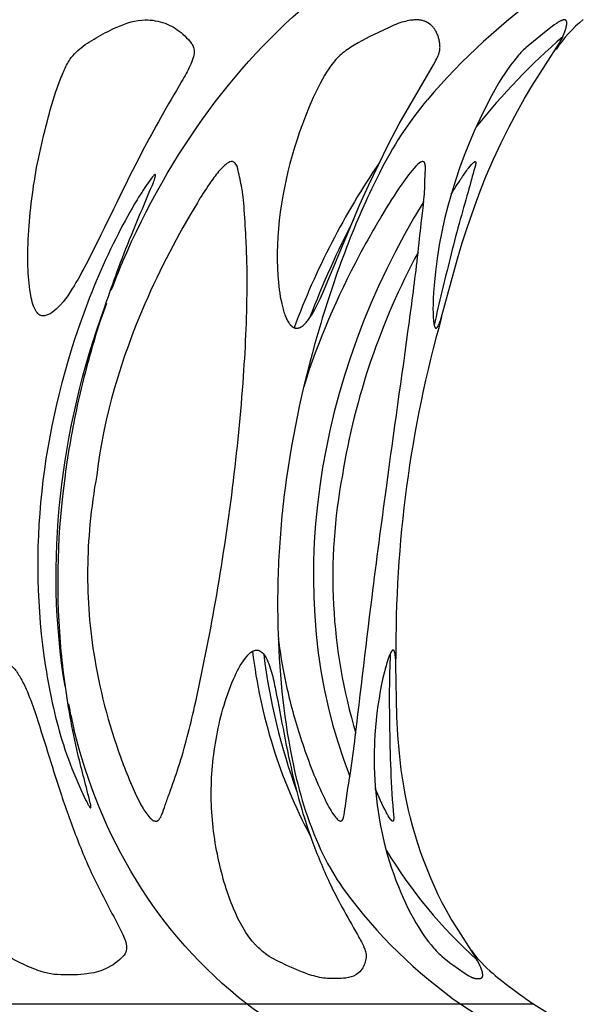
# Model space of a CAD drawing. Header units: millimetres. Extents: x 1250 to 1725, y 0 to 1655.
# Tile 55 of 256: x 1532 to 1547, y 391 to 418. Entities that reach past the tile are written whole.
import ezdxf

# ---------------------------------------------------------------- set-up
doc = ezdxf.new("R2010")
doc.units = ezdxf.units.MM
doc.header["$MEASUREMENT"] = 0
doc.layers.add('Crea2D$visibili$tangenti', color=7, linetype='Continuous', true_color=0x000000)

msp = doc.modelspace()

# ---------------------------------------------------------------- linework, layer by layer
at = {"layer": 'Crea2D$visibili$tangenti'}
for p, q in [((1534.154, 410.348), (1534.008, 409.915)), ((1537.977, 391.292), (1528.733, 391.292)), ((1543.789, 391.292), (1537.977, 391.292)), ((1543.789, 391.292), (1545.344, 390.288)), ((1545.771, 391.292), (1543.789, 391.292)), ((1545.771, 391.292), (1546.13, 391.071))]:
    msp.add_line(p, q, dxfattribs=at)
for points in [[(1539.327, 409.672), (1539.331, 409.672), (1539.336, 409.672), (1539.34, 409.672), (1539.344, 409.673), (1539.349, 409.673), (1539.353, 409.674), (1539.357, 409.674), (1539.361, 409.675), (1539.365, 409.676), (1539.37, 409.677), (1539.374, 409.678), (1539.378, 409.679), (1539.382, 409.68), (1539.386, 409.681), (1539.394, 409.683), (1539.403, 409.686), (1539.411, 409.689), (1539.418, 409.693), (1539.426, 409.696), (1539.434, 409.7), (1539.442, 409.704), (1539.449, 409.709), (1539.456, 409.713), (1539.465, 409.719), (1539.474, 409.725), (1539.482, 409.731), (1539.49, 409.737), (1539.499, 409.744), (1539.506, 409.75), (1539.514, 409.757), (1539.522, 409.764), (1539.529, 409.772), (1539.537, 409.779), (1539.551, 409.794), (1539.565, 409.81), (1539.579, 409.825), (1539.602, 409.853), (1539.624, 409.88), (1539.645, 409.908), (1539.666, 409.937), (1539.686, 409.966), (1539.706, 409.995), (1539.743, 410.055), (1539.779, 410.116), (1539.814, 410.177), (1539.879, 410.303), (1539.961, 410.469), (1540.038, 410.636), (1541.036, 413.013), (1541.285, 413.567), (1541.544, 414.117), (1541.821, 414.675), (1542.112, 415.226), (1543.041, 416.83), (1543.087, 416.914), (1543.109, 416.957), (1543.13, 417), (1543.15, 417.044), (1543.169, 417.088), (1543.183, 417.125), (1543.189, 417.144), (1543.195, 417.163), (1543.201, 417.181), (1543.206, 417.201), (1543.208, 417.21), (1543.21, 417.22), (1543.212, 417.229), (1543.213, 417.239), (1543.215, 417.248), (1543.216, 417.257), (1543.217, 417.266), (1543.217, 417.275), (1543.218, 417.284), (1543.218, 417.294), (1543.219, 417.312), (1543.218, 417.33), (1543.218, 417.349), (1543.217, 417.367), (1543.215, 417.386), (1543.212, 417.411), (1543.209, 417.437), (1543.205, 417.463), (1543.2, 417.489), (1543.194, 417.514), (1543.188, 417.54), (1543.181, 417.565), (1543.174, 417.59), (1543.165, 417.614), (1543.156, 417.639), (1543.146, 417.663), (1543.136, 417.687), (1543.124, 417.71), (1543.112, 417.734), (1543.099, 417.756), (1543.086, 417.779), (1543.076, 417.794), (1543.065, 417.809), (1543.054, 417.824), (1543.043, 417.839), (1543.032, 417.853), (1543.02, 417.867), (1543.007, 417.881), (1542.995, 417.894), (1542.982, 417.907), (1542.968, 417.919), (1542.954, 417.931), (1542.94, 417.942), (1542.933, 417.948), (1542.925, 417.953), (1542.918, 417.959), (1542.91, 417.964), (1542.903, 417.969), (1542.895, 417.973), (1542.887, 417.978), (1542.879, 417.983), (1542.87, 417.987), (1542.861, 417.992), (1542.852, 417.997), (1542.843, 418.001), (1542.833, 418.005), (1542.824, 418.009), (1542.814, 418.013), (1542.805, 418.016), (1542.795, 418.02), (1542.785, 418.023), (1542.765, 418.029), (1542.745, 418.034), (1542.725, 418.039), (1542.705, 418.042), (1542.684, 418.046), (1542.664, 418.049), (1542.643, 418.051), (1542.623, 418.052), (1542.602, 418.054), (1542.582, 418.054), (1542.562, 418.054), (1542.538, 418.053), (1542.514, 418.052), (1542.49, 418.05), (1542.467, 418.048), (1542.443, 418.045), (1542.419, 418.042), (1542.372, 418.034), (1542.325, 418.025), (1542.279, 418.014), (1542.232, 418.002), (1542.186, 417.989), (1542.13, 417.971), (1542.073, 417.951), (1542.018, 417.93), (1541.963, 417.907), (1541.854, 417.86), (1541.527, 417.706), (1541.311, 417.599), (1541.098, 417.486), (1540.993, 417.427), (1540.889, 417.365), (1540.798, 417.309), (1540.753, 417.28), (1540.709, 417.25), (1540.665, 417.22), (1540.623, 417.188), (1540.581, 417.155), (1540.541, 417.121), (1540.501, 417.086), (1540.463, 417.049), (1540.426, 417.012), (1540.39, 416.973), (1540.355, 416.933), (1540.321, 416.892), (1540.288, 416.85), (1540.256, 416.808), (1540.225, 416.764), (1540.195, 416.721), (1540.137, 416.631), (1540.081, 416.539), (1540.027, 416.446), (1539.96, 416.323), (1539.896, 416.199), (1539.835, 416.074), (1539.776, 415.948), (1539.664, 415.692), (1539.561, 415.434), (1539.481, 415.223), (1539.406, 415.012), (1539.334, 414.799), (1539.266, 414.584), (1539.202, 414.369), (1539.142, 414.152), (1539.087, 413.934), (1539.036, 413.715), (1538.99, 413.495), (1538.948, 413.274), (1538.912, 413.052), (1538.88, 412.83), (1538.853, 412.606), (1538.831, 412.383), (1538.815, 412.159), (1538.804, 411.934), (1538.799, 411.727), (1538.799, 411.52), (1538.804, 411.312), (1538.815, 411.106), (1538.83, 410.911), (1538.84, 410.814), (1538.852, 410.717), (1538.866, 410.62), (1538.881, 410.524), (1538.9, 410.428), (1538.92, 410.333), (1538.938, 410.259), (1538.958, 410.185), (1538.969, 410.148), (1538.98, 410.112), (1538.992, 410.076), (1539.005, 410.04), (1539.016, 410.011), (1539.028, 409.983), (1539.04, 409.955), (1539.052, 409.928), (1539.066, 409.901), (1539.08, 409.874), (1539.095, 409.848), (1539.111, 409.822), (1539.121, 409.806), (1539.132, 409.791), (1539.137, 409.783), (1539.143, 409.776), (1539.149, 409.769), (1539.155, 409.762), (1539.161, 409.755), (1539.167, 409.748), (1539.173, 409.742), (1539.18, 409.735), (1539.187, 409.729), (1539.194, 409.723), (1539.197, 409.72), (1539.201, 409.717), (1539.205, 409.715), (1539.208, 409.712), (1539.215, 409.708), (1539.222, 409.703), (1539.229, 409.699), (1539.236, 409.695), (1539.243, 409.692), (1539.246, 409.69), (1539.25, 409.689), (1539.254, 409.687), (1539.257, 409.685), (1539.261, 409.684), (1539.265, 409.683), (1539.269, 409.681), (1539.273, 409.68), (1539.276, 409.679), (1539.28, 409.678), (1539.284, 409.677), (1539.288, 409.676), (1539.292, 409.675), (1539.296, 409.674), (1539.3, 409.674), (1539.304, 409.673), (1539.307, 409.673), (1539.311, 409.672), (1539.315, 409.672), (1539.319, 409.672), (1539.323, 409.672)], [(1543.11, 409.672), (1543.111, 409.672), (1543.111, 409.672), (1543.112, 409.672), (1543.113, 409.672), (1543.113, 409.672), (1543.114, 409.672), (1543.115, 409.672), (1543.115, 409.673), (1543.116, 409.673), (1543.117, 409.673), (1543.117, 409.673), (1543.118, 409.673), (1543.119, 409.674), (1543.12, 409.674), (1543.121, 409.675), (1543.123, 409.675), (1543.124, 409.676), (1543.125, 409.676), (1543.126, 409.677), (1543.127, 409.678), (1543.128, 409.678), (1543.129, 409.679), (1543.13, 409.68), (1543.131, 409.681), (1543.132, 409.681), (1543.133, 409.682), (1543.134, 409.683), (1543.135, 409.684), (1543.137, 409.686), (1543.139, 409.688), (1543.14, 409.69), (1543.142, 409.692), (1543.144, 409.694), (1543.146, 409.697), (1543.149, 409.7), (1543.152, 409.704), (1543.154, 409.707), (1543.156, 409.711), (1543.159, 409.715), (1543.163, 409.722), (1543.167, 409.73), (1543.171, 409.737), (1543.179, 409.753), (1543.192, 409.784), (1543.205, 409.815), (1543.217, 409.847), (1543.229, 409.879), (1543.25, 409.944), (1543.695, 411.561), (1543.825, 411.997), (1543.964, 412.431), (1544.208, 413.128), (1544.339, 413.473), (1544.477, 413.816), (1544.671, 414.264), (1544.877, 414.707), (1545.095, 415.145), (1545.324, 415.576), (1545.516, 415.916), (1545.716, 416.252), (1546.456, 417.412), (1546.488, 417.467), (1546.519, 417.523), (1546.543, 417.57), (1546.565, 417.617), (1546.586, 417.665), (1546.596, 417.69), (1546.605, 417.714), (1546.614, 417.739), (1546.622, 417.764), (1546.63, 417.789), (1546.637, 417.814), (1546.644, 417.839), (1546.65, 417.865), (1546.655, 417.891), (1546.66, 417.917), (1546.662, 417.93), (1546.663, 417.937), (1546.664, 417.943), (1546.665, 417.95), (1546.665, 417.956), (1546.665, 417.963), (1546.666, 417.966), (1546.666, 417.969), (1546.665, 417.972), (1546.665, 417.975), (1546.665, 417.979), (1546.665, 417.982), (1546.665, 417.985), (1546.664, 417.988), (1546.664, 417.991), (1546.663, 417.994), (1546.662, 417.997), (1546.661, 418), (1546.661, 418.003), (1546.66, 418.006), (1546.659, 418.009), (1546.658, 418.011), (1546.657, 418.012), (1546.657, 418.014), (1546.656, 418.015), (1546.655, 418.017), (1546.655, 418.018), (1546.653, 418.02), (1546.652, 418.022), (1546.651, 418.024), (1546.65, 418.026), (1546.648, 418.028), (1546.647, 418.03), (1546.646, 418.032), (1546.644, 418.034), (1546.642, 418.036), (1546.641, 418.037), (1546.639, 418.039), (1546.637, 418.041), (1546.637, 418.042), (1546.636, 418.042), (1546.635, 418.043), (1546.634, 418.044), (1546.633, 418.045), (1546.632, 418.045), (1546.631, 418.046), (1546.63, 418.047), (1546.629, 418.047), (1546.628, 418.048), (1546.627, 418.048), (1546.626, 418.049), (1546.625, 418.05), (1546.624, 418.05), (1546.623, 418.051), (1546.622, 418.051), (1546.621, 418.052), (1546.62, 418.052), (1546.618, 418.052), (1546.617, 418.053), (1546.616, 418.053), (1546.615, 418.054), (1546.614, 418.054), (1546.613, 418.054), (1546.612, 418.054), (1546.61, 418.055), (1546.609, 418.055), (1546.608, 418.055), (1546.607, 418.055), (1546.606, 418.055), (1546.604, 418.055), (1546.603, 418.055), (1546.602, 418.055), (1546.601, 418.055), (1546.599, 418.055), (1546.598, 418.055), (1546.597, 418.055), (1546.595, 418.055), (1546.594, 418.054), (1546.593, 418.054), (1546.59, 418.054), (1546.588, 418.054), (1546.582, 418.053), (1546.577, 418.053), (1546.572, 418.052), (1546.567, 418.051), (1546.562, 418.05), (1546.557, 418.048), (1546.552, 418.047), (1546.547, 418.046), (1546.542, 418.044), (1546.538, 418.042), (1546.533, 418.04), (1546.523, 418.037), (1546.514, 418.032), (1546.497, 418.024), (1546.48, 418.016), (1546.463, 418.007), (1546.447, 417.997), (1546.431, 417.988), (1546.415, 417.978), (1546.384, 417.957), (1546.324, 417.915), (1546.266, 417.873), (1546.151, 417.784), (1545.615, 417.347), (1545.552, 417.293), (1545.521, 417.265), (1545.49, 417.236), (1545.454, 417.201), (1545.418, 417.165), (1545.384, 417.128), (1545.35, 417.09), (1545.284, 417.013), (1545.221, 416.934), (1545.137, 416.822), (1545.056, 416.709), (1544.978, 416.593), (1544.902, 416.476), (1544.829, 416.357), (1544.758, 416.237), (1544.622, 415.993), (1544.456, 415.675), (1544.298, 415.354), (1544.149, 415.028), (1544.009, 414.699), (1543.876, 414.363), (1543.752, 414.024), (1543.636, 413.683), (1543.53, 413.338), (1543.432, 412.991), (1543.345, 412.641), (1543.267, 412.288), (1543.199, 411.934), (1543.14, 411.57), (1543.093, 411.204), (1543.057, 410.837), (1543.044, 410.654), (1543.035, 410.47), (1543.03, 410.324), (1543.028, 410.178), (1543.029, 410.106), (1543.031, 410.033), (1543.035, 409.96), (1543.041, 409.887), (1543.045, 409.846), (1543.047, 409.825), (1543.05, 409.805), (1543.054, 409.784), (1543.056, 409.774), (1543.058, 409.764), (1543.061, 409.754), (1543.063, 409.744), (1543.066, 409.734), (1543.069, 409.724), (1543.071, 409.719), (1543.073, 409.714), (1543.075, 409.709), (1543.076, 409.706), (1543.077, 409.704), (1543.078, 409.701), (1543.079, 409.699), (1543.08, 409.697), (1543.081, 409.694), (1543.083, 409.692), (1543.084, 409.69), (1543.085, 409.689), (1543.086, 409.688), (1543.086, 409.687), (1543.087, 409.686), (1543.088, 409.684), (1543.09, 409.683), (1543.091, 409.682), (1543.091, 409.681), (1543.092, 409.681), (1543.093, 409.68), (1543.093, 409.679), (1543.094, 409.679), (1543.095, 409.678), (1543.095, 409.678), (1543.096, 409.677), (1543.097, 409.677), (1543.097, 409.676), (1543.098, 409.676), (1543.099, 409.675), (1543.099, 409.675), (1543.1, 409.674), (1543.101, 409.674), (1543.102, 409.674), (1543.103, 409.673), (1543.103, 409.673), (1543.104, 409.673), (1543.105, 409.673), (1543.105, 409.672), (1543.105, 409.672), (1543.106, 409.672), (1543.106, 409.672), (1543.107, 409.672), (1543.107, 409.672), (1543.107, 409.672), (1543.108, 409.672), (1543.108, 409.672), (1543.109, 409.672), (1543.109, 409.672), (1543.11, 409.672)], [(1541.947, 400.922), (1541.946, 400.922), (1541.945, 400.921), (1541.945, 400.921), (1541.944, 400.921), (1541.943, 400.921), (1541.942, 400.921), (1541.941, 400.92), (1541.94, 400.92), (1541.939, 400.92), (1541.938, 400.919), (1541.937, 400.919), (1541.936, 400.919), (1541.936, 400.918), (1541.935, 400.918), (1541.934, 400.917), (1541.933, 400.917), (1541.932, 400.916), (1541.931, 400.916), (1541.93, 400.915), (1541.93, 400.915), (1541.928, 400.914), (1541.926, 400.912), (1541.925, 400.911), (1541.923, 400.91), (1541.922, 400.909), (1541.92, 400.907), (1541.919, 400.906), (1541.918, 400.905), (1541.915, 400.902), (1541.912, 400.899), (1541.91, 400.896), (1541.907, 400.893), (1541.905, 400.89), (1541.903, 400.887), (1541.9, 400.883), (1541.898, 400.88), (1541.896, 400.877), (1541.892, 400.87), (1541.888, 400.863), (1541.885, 400.857), (1541.873, 400.832), (1541.861, 400.808), (1541.85, 400.783), (1541.84, 400.758), (1541.821, 400.708), (1541.803, 400.657), (1541.777, 400.575), (1541.752, 400.494), (1541.729, 400.411), (1541.708, 400.329), (1541.669, 400.163), (1541.633, 399.996), (1541.596, 399.802), (1541.563, 399.608), (1541.533, 399.413), (1541.507, 399.217), (1541.485, 399.021), (1541.466, 398.825), (1541.451, 398.628), (1541.44, 398.432), (1541.43, 398.085), (1541.432, 397.739), (1541.438, 397.566), (1541.446, 397.393), (1541.458, 397.22), (1541.472, 397.048), (1541.49, 396.875), (1541.511, 396.704), (1541.535, 396.532), (1541.563, 396.361), (1541.593, 396.191), (1541.627, 396.021), (1541.663, 395.852), (1541.704, 395.684), (1541.748, 395.511), (1541.797, 395.339), (1541.848, 395.167), (1541.903, 394.997), (1541.961, 394.828), (1542.023, 394.66), (1542.088, 394.493), (1542.156, 394.328), (1542.216, 394.188), (1542.279, 394.048), (1542.345, 393.91), (1542.414, 393.774), (1542.486, 393.639), (1542.562, 393.507), (1542.641, 393.376), (1542.724, 393.247), (1542.783, 393.16), (1542.845, 393.074), (1542.909, 392.989), (1542.976, 392.907), (1543.045, 392.827), (1543.08, 392.787), (1543.116, 392.749), (1543.153, 392.711), (1543.19, 392.674), (1543.229, 392.637), (1543.267, 392.601), (1543.339, 392.539), (1543.413, 392.48), (1543.488, 392.422), (1543.564, 392.365), (1543.876, 392.147), (1543.945, 392.1), (1543.981, 392.077), (1543.998, 392.066), (1544.016, 392.056), (1544.035, 392.046), (1544.053, 392.037), (1544.063, 392.033), (1544.072, 392.029), (1544.082, 392.025), (1544.092, 392.021), (1544.101, 392.017), (1544.111, 392.014), (1544.121, 392.011), (1544.131, 392.008), (1544.142, 392.005), (1544.152, 392.002), (1544.163, 392), (1544.173, 391.998), (1544.212, 391.993), (1544.231, 391.991), (1544.241, 391.991), (1544.251, 391.99), (1544.261, 391.99), (1544.265, 391.99), (1544.27, 391.99), (1544.275, 391.991), (1544.28, 391.991), (1544.285, 391.991), (1544.29, 391.992), (1544.294, 391.993), (1544.299, 391.993), (1544.304, 391.994), (1544.309, 391.995), (1544.313, 391.997), (1544.318, 391.998), (1544.323, 391.999), (1544.327, 392.001), (1544.33, 392.002), (1544.333, 392.003), (1544.335, 392.004), (1544.338, 392.005), (1544.34, 392.006), (1544.343, 392.008), (1544.345, 392.009), (1544.348, 392.011), (1544.35, 392.012), (1544.351, 392.013), (1544.352, 392.014), (1544.353, 392.014), (1544.355, 392.015), (1544.356, 392.016), (1544.357, 392.017), (1544.358, 392.018), (1544.359, 392.019), (1544.36, 392.02), (1544.361, 392.021), (1544.362, 392.022), (1544.363, 392.023), (1544.364, 392.024), (1544.364, 392.025), (1544.365, 392.026), (1544.366, 392.027), (1544.367, 392.028), (1544.368, 392.029), (1544.369, 392.031), (1544.369, 392.032), (1544.37, 392.033), (1544.371, 392.034), (1544.372, 392.036), (1544.372, 392.037), (1544.373, 392.038), (1544.374, 392.04), (1544.374, 392.041), (1544.375, 392.043), (1544.375, 392.044), (1544.376, 392.045), (1544.377, 392.048), (1544.378, 392.051), (1544.378, 392.054), (1544.379, 392.057), (1544.38, 392.06), (1544.38, 392.063), (1544.381, 392.066), (1544.381, 392.069), (1544.381, 392.071), (1544.382, 392.074), (1544.382, 392.078), (1544.382, 392.083), (1544.382, 392.087), (1544.382, 392.092), (1544.382, 392.096), (1544.381, 392.101), (1544.381, 392.106), (1544.38, 392.11), (1544.38, 392.115), (1544.378, 392.124), (1544.377, 392.133), (1544.375, 392.141), (1544.369, 392.166), (1544.363, 392.189), (1544.356, 392.213), (1544.348, 392.237), (1544.338, 392.267), (1544.326, 392.297), (1544.314, 392.327), (1544.3, 392.357), (1544.286, 392.386), (1544.272, 392.415), (1544.241, 392.472), (1544.213, 392.521), (1544.126, 392.665), (1543.663, 393.385), (1543.514, 393.628), (1543.394, 393.839), (1543.281, 394.054), (1543.172, 394.271), (1543.069, 394.491), (1542.97, 394.717), (1542.875, 394.945), (1542.786, 395.175), (1542.702, 395.407), (1542.623, 395.641), (1542.549, 395.876), (1542.481, 396.113), (1542.418, 396.352), (1542.366, 396.57), (1542.318, 396.788), (1542.275, 397.008), (1542.235, 397.228), (1542.2, 397.449), (1542.168, 397.67), (1542.117, 398.115), (1542.075, 398.613), (1542.049, 399.112), (1542.023, 400.514), (1542.016, 400.655), (1542.013, 400.703), (1542.008, 400.751), (1542.005, 400.775), (1542.002, 400.799), (1541.997, 400.823), (1541.992, 400.846), (1541.989, 400.86), (1541.987, 400.867), (1541.985, 400.874), (1541.984, 400.878), (1541.983, 400.881), (1541.981, 400.884), (1541.98, 400.888), (1541.978, 400.891), (1541.977, 400.894), (1541.975, 400.898), (1541.973, 400.901), (1541.972, 400.903), (1541.971, 400.905), (1541.97, 400.906), (1541.969, 400.907), (1541.969, 400.908), (1541.968, 400.909), (1541.967, 400.91), (1541.967, 400.911), (1541.966, 400.912), (1541.965, 400.912), (1541.964, 400.913), (1541.964, 400.914), (1541.963, 400.915), (1541.962, 400.915), (1541.961, 400.916), (1541.96, 400.917), (1541.96, 400.917), (1541.96, 400.917), (1541.959, 400.917), (1541.959, 400.918), (1541.958, 400.918), (1541.958, 400.918), (1541.957, 400.919), (1541.957, 400.919), (1541.956, 400.919), (1541.956, 400.919), (1541.955, 400.919), (1541.955, 400.92), (1541.954, 400.92), (1541.954, 400.92), (1541.953, 400.92), (1541.953, 400.92), (1541.952, 400.921), (1541.952, 400.921), (1541.951, 400.921), (1541.951, 400.921), (1541.95, 400.921), (1541.95, 400.921), (1541.949, 400.921), (1541.949, 400.921), (1541.948, 400.922)]]:
    msp.add_lwpolyline(points, close=True, dxfattribs=at)
for centre, radius, start, end in [((1556.224, 404.55), 17.51, 125.262, 139.672), ((1549.534, 415.12), 3.813, 129.4466, 146.0569), ((1558.919, 403.393), 18.833, 131.0421, 141.3903), ((1550.73, 409.348), 10.22, 140.246, 153.6199), ((1558.883, 402.403), 20.935, 145.7826, 159.642), ((1564.876, 400.311), 26.981, 152.8088, 159.0644), ((1559.49, 402.625), 19.167, 151.6349, 170.8253), ((1550.113, 404.804), 16.893, 156.7383, 159.5909), ((1575.108, 400.982), 33.089, 164.2403, 180.5156), ((1555.097, 402.916), 14.79, 169.2255, 196.7168), ((1552.275, 402.555), 14.246, 186.7168, 207.9583), ((1555.568, 402.955), 17.271, 187.1716, 199.9077), ((1545.627, 401.782), 12.716, 190.5174, 193.7109), ((1553.009, 402.289), 13.15, 211.1708, 228.0806), ((1551.478, 402.311), 13.437, 216.1473, 235.0906), ((1546.692, 394.6), 3.201, 215.254, 230.3537), ((1553.957, 403.35), 14.574, 230.3111, 235.8273), ((1474.854, 302.135), 109.241, 52.95845, 54.7018)]:
    msp.add_arc(centre, radius, start, end, dxfattribs=at)
for points in [[(1534.595, 411.475), (1535.868, 414.429), (1537.754, 417.042), (1540.063, 418.847)], [(1542.777, 413.119), (1539.856, 408.383), (1538.835, 402.426), (1540.769, 397.488)], [(1533.034, 399.938), (1532.469, 403.294), (1532.907, 406.923), (1534.101, 410.227)], [(1537.977, 391.292), (1535.494, 393.241), (1533.983, 395.871), (1533.274, 398.768)]]:
    msp.add_open_spline(points, degree=3, dxfattribs=at)
for points, knots in [([(1532.427, 410.007), (1532.497, 410.009), (1532.654, 410.06), (1532.985, 410.357), (1533.35, 410.918), (1534.091, 412.348), (1534.8, 413.875), (1535.64, 415.428), (1536.052, 416.126), (1536.357, 416.653), (1536.489, 416.919), (1536.558, 417.175), (1536.523, 417.325), (1536.458, 417.429), (1536.35, 417.559), (1536.134, 417.768), (1535.748, 418), (1535.394, 418.054), (1535.213, 418.054), (1534.951, 418.054), (1534.514, 417.91), (1533.947, 417.609), (1533.474, 417.332), (1533.144, 416.994), (1532.972, 416.599), (1532.75, 416.055), (1532.538, 415.263), (1532.22, 413.976), (1532.051, 412.66), (1532.004, 411.436), (1532.064, 410.704), (1532.162, 410.253), (1532.306, 410.044), (1532.389, 410.008), (1532.427, 410.007)], [0, 0, 0, 0, 0.209993, 0.480684, 1.321684, 2.206754, 5.315243, 6.368101, 7.501589, 7.745909, 8.196592, 8.390325, 8.535083, 8.640114, 8.759636, 9.038627, 9.543105, 10.089576, 10.089576, 10.089576, 10.867804, 11.451196, 12.016838, 12.504476, 12.857308, 13.284507, 14.279997, 15.302729, 17.268629, 18.24141, 18.981356, 19.467652, 19.613739, 19.726593, 19.726593, 19.726593, 19.726593]), ([(1535.504, 396.271), (1535.538, 396.272), (1535.609, 396.326), (1535.679, 396.488), (1535.76, 396.728), (1535.914, 397.159), (1536.234, 398.035), (1536.653, 399.774), (1537.156, 402.303), (1537.451, 404.295), (1537.585, 405.331), (1537.707, 406.34), (1537.896, 408.202), (1537.995, 410.428), (1537.972, 411.69), (1537.933, 412.377), (1537.908, 412.819), (1537.875, 413.264), (1537.819, 413.59), (1537.759, 413.831), (1537.716, 414.062), (1537.673, 414.157), (1537.59, 414.214), (1537.496, 414.191), (1537.364, 414.106), (1537.174, 413.903), (1536.914, 413.547), (1536.184, 412.38), (1534.864, 409.845), (1534.084, 407.289), (1533.894, 405.681)], [0, 0, 0, 0, 0.09901, 0.251002, 0.527755, 0.859464, 1.623621, 3.320041, 6.224856, 9.358588, 9.358588, 9.358588, 12.407908, 14.970764, 16.038346, 16.193821, 17.034465, 17.367194, 17.533143, 18.023786, 18.111715, 18.239463, 18.328545, 18.399806, 18.504754, 18.807869, 19.221269, 19.831218, 22.933974, 27.781181, 27.781181, 27.781181, 27.781181]), ([(1540.526, 396.271), (1540.551, 396.273), (1540.595, 396.329), (1540.627, 396.502), (1540.685, 397.017), (1540.794, 397.57), (1541.028, 399.436), (1541.306, 401.935), (1541.628, 404.34), (1541.762, 405.331), (1541.963, 406.841), (1542.275, 408.966), (1542.599, 411.455), (1542.719, 412.638), (1542.795, 413.25), (1542.808, 413.56), (1542.809, 413.75), (1542.822, 413.912), (1542.824, 414.053), (1542.819, 414.133), (1542.776, 414.217), (1542.658, 414.176), (1542.456, 413.971), (1542.098, 413.484), (1541.595, 412.679), (1540.587, 410.897), (1539.9, 409.325), (1539.518, 408.082)], [0, 0, 0, 0, 0.070875, 0.201395, 0.524552, 1.626, 1.889575, 6.166973, 9.168595, 9.168595, 9.168595, 13.736406, 15.613365, 16.698035, 17.303043, 17.462203, 17.629043, 17.874081, 17.948245, 18.05214, 18.11554, 18.203825, 18.377404, 18.98961, 20.002934, 21.231665, 25.129408, 25.129408, 25.129408, 25.129408]), ([(1543.523, 413.317), (1543.609, 413.456), (1543.754, 413.684), (1543.948, 413.967), (1544.072, 414.123), (1544.144, 414.194), (1544.18, 414.207), (1544.191, 414.18), (1544.189, 414.124), (1544.112, 413.857), (1543.967, 413.312), (1543.726, 412.496), (1543.419, 411.287), (1543.195, 410.366), (1543.06, 409.757)], [0, 0, 0, 0, 0.489916, 0.809751, 1.030471, 1.085522, 1.114411, 1.132107, 1.16589, 1.280255, 1.963772, 2.858953, 3.832561, 5.704252, 5.704252, 5.704252, 5.704252]), ([(1533.041, 405.668), (1533.125, 406.306), (1533.346, 407.562), (1533.828, 409.412), (1534.343, 410.95), (1534.886, 412.357), (1535.257, 413.205), (1535.477, 413.746), (1535.489, 413.821), (1535.489, 413.854), (1535.455, 413.842), (1535.408, 413.786), (1535.244, 413.562), (1534.908, 413.05), (1534.233, 411.812), (1533.134, 409.23), (1532.201, 405.265), (1532.262, 401.66), (1532.698, 399.382), (1532.975, 398.323), (1533.298, 397.489), (1533.543, 396.943), (1533.661, 396.715), (1533.701, 396.649), (1533.723, 396.634)], [0, 0, 0, 0, 1.931704, 3.822931, 5.730613, 6.795985, 8.346238, 8.504988, 8.549383, 8.573589, 8.591099, 8.636451, 8.794316, 9.425274, 10.473234, 13.020912, 17.830515, 22.606285, 23.747456, 24.782592, 25.885482, 26.427592, 26.577599, 26.65638, 26.65638, 26.65638, 26.65638]), ([(1541.575, 413.889), (1541.425, 413.598), (1541.128, 412.976), (1540.568, 411.622), (1539.71, 409.099), (1539.209, 406.845), (1539.011, 405.331), (1538.968, 404.999), (1538.897, 404.337), (1538.806, 403.02), (1538.791, 400.825), (1538.985, 398.965), (1539.237, 397.781)], [0, 0, 0, 0, 0.982971, 2.067267, 4.393658, 8.972802, 8.972802, 8.972802, 9.976101, 10.972451, 12.929599, 16.560704, 16.560704, 16.560704, 16.560704]), ([(1533.723, 396.634), (1533.729, 396.634), (1533.733, 396.646), (1533.737, 396.695), (1533.617, 397.178), (1533.394, 397.983), (1533.099, 399.437), (1532.762, 401.96), (1532.834, 404.169), (1533.041, 405.668)], [0, 0, 0, 0, 0.014286, 0.039879, 0.141231, 1.506904, 2.544351, 4.59192, 9.132679, 9.132679, 9.132679, 9.132679]), ([(1533.894, 405.681), (1533.813, 405.237), (1533.695, 404.385), (1533.605, 402.708), (1533.781, 400.491), (1534.329, 398.511), (1534.855, 397.201), (1535.089, 396.71), (1535.275, 396.418), (1535.414, 396.292), (1535.477, 396.269), (1535.504, 396.271)], [0, 0, 0, 0, 1.354169, 2.577795, 5.031686, 8.000163, 8.71091, 9.267794, 9.628993, 9.744713, 9.825375, 9.825375, 9.825375, 9.825375]), ([(1538.825, 401.226), (1538.859, 400.96), (1538.939, 400.451), (1539.147, 399.46), (1539.509, 398.239), (1539.942, 397.136), (1540.287, 396.488), (1540.435, 396.31), (1540.497, 396.27), (1540.526, 396.271)], [0, 0, 0, 0, 0.804828, 1.547109, 3.032024, 4.624595, 5.094935, 5.231867, 5.313327, 5.313327, 5.313327, 5.313327]), ([(1538.244, 400.922), (1538.197, 400.921), (1538.091, 400.881), (1537.867, 400.652), (1537.468, 399.906), (1537.108, 398.618), (1536.943, 396.93), (1537.107, 395.557), (1537.364, 394.546), (1537.656, 393.732), (1538.011, 393.065), (1538.561, 392.578), (1539.096, 392.334), (1539.634, 392.09), (1540.017, 392.004), (1540.16, 391.998), (1540.326, 391.99), (1540.589, 391.979), (1540.971, 392.07), (1541.185, 392.35), (1541.232, 392.624), (1541.15, 392.86), (1541.07, 393.017), (1540.867, 393.387), (1540.569, 393.893), (1540.137, 394.745), (1539.656, 395.899), (1539.145, 397.656), (1538.886, 399.2), (1538.653, 400.32), (1538.53, 400.675), (1538.378, 400.882), (1538.287, 400.921), (1538.244, 400.922)], [0, 0, 0, 0, 0.137304, 0.332294, 0.94743, 2.659577, 4.323729, 6.00918, 6.78976, 7.444893, 8.613468, 9.016175, 9.629919, 10.363459, 10.793966, 10.793966, 10.793966, 11.291808, 11.584878, 11.940445, 12.279637, 12.414796, 12.656597, 12.82386, 13.672956, 14.423273, 15.683851, 17.424077, 19.897486, 20.378725, 20.858743, 21.011825, 21.141503, 21.141503, 21.141503, 21.141503]), ([(1541.864, 400.816), (1541.856, 400.493), (1541.835, 399.864), (1541.854, 398.385), (1541.88, 397.2), (1541.969, 396.314), (1541.951, 396.274), (1541.94, 396.271)], [0, 0, 0, 0, 0.971512, 1.885458, 4.440673, 4.522136, 4.557332, 4.557332, 4.557332, 4.557332]), ([(1531.314, 400.621), (1531.272, 400.617), (1531.192, 400.566), (1531.086, 400.42), (1530.979, 400.192), (1530.819, 399.768), (1530.659, 399.107), (1530.477, 397.946), (1530.415, 396.439), (1530.589, 394.851), (1530.843, 393.734), (1531.102, 393.095), (1531.287, 392.752), (1531.606, 392.509), (1532.002, 392.327), (1532.425, 392.158), (1532.706, 392.102), (1532.825, 392.098), (1533.066, 392.088), (1533.486, 392.081), (1534.101, 392.202), (1534.483, 392.452), (1534.697, 392.696), (1534.714, 392.952), (1534.405, 393.603), (1533.87, 394.55), (1533.329, 395.841), (1532.784, 397.371), (1532.393, 398.732), (1532.025, 399.776), (1531.826, 400.172), (1531.637, 400.466), (1531.447, 400.613), (1531.314, 400.621)], [0, 0, 0, 0, 0.124253, 0.275729, 0.538355, 0.877564, 1.635068, 2.57317, 4.404691, 6.143422, 7.356304, 7.832952, 8.207097, 8.511406, 9.019547, 9.515832, 9.873755, 9.873755, 9.873755, 10.59847, 11.129653, 11.739368, 11.929957, 12.101303, 12.471487, 14.078941, 15.370241, 16.656632, 18.956985, 19.610851, 19.979312, 20.278873, 20.664383, 20.664383, 20.664383, 20.664383]), ([(1539.237, 397.781), (1539.25, 397.719), (1539.264, 397.657), (1539.375, 397.176), (1539.488, 396.776), (1539.922, 395.513), (1540.27, 394.876), (1540.628, 394.385)], [19.986402, 19.986402, 19.986402, 19.986402, 20.188604, 20.188604, 21.569223, 21.569223, 24.846107, 24.846107, 24.846107, 24.846107]), ([(1541.94, 396.271), (1541.93, 396.27), (1541.904, 396.288), (1541.84, 396.369), (1541.676, 396.657), (1541.553, 396.942), (1541.461, 397.161)], [0, 0, 0, 0, 0.03026, 0.092151, 0.30879, 1.022133, 1.022133, 1.022133, 1.022133])]:
    msp.add_open_spline(points, degree=3, knots=knots, dxfattribs=at)

doc.saveas('drawing.dxf')
